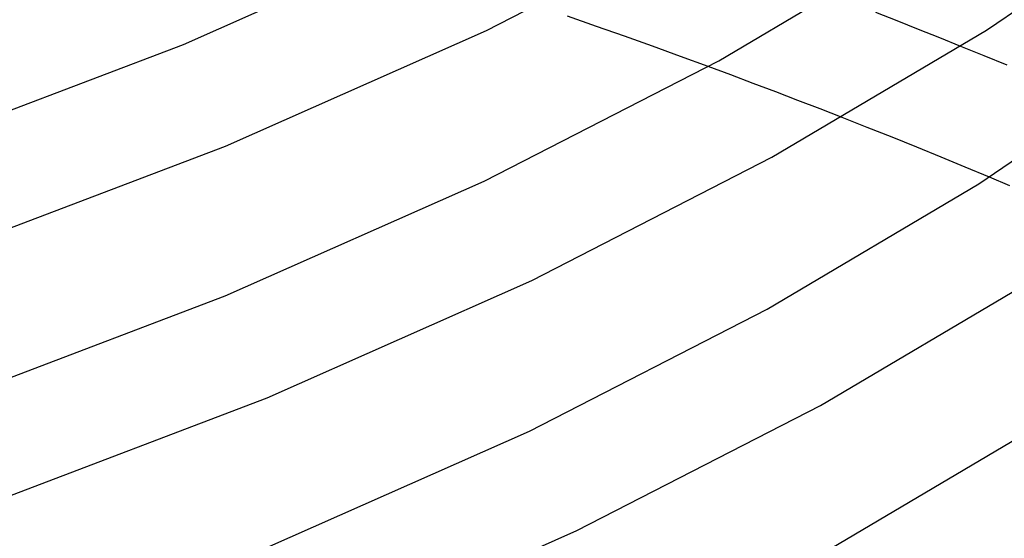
# Model space of a CAD drawing. Header units: millimetres. Extents: x -221 to 221, y -112 to 248.
# Tile 60 of 79: x 101 to 137, y 68 to 87. Entities that reach past the tile are written whole.
import ezdxf

# ---------------------------------------------------------------- set-up
doc = ezdxf.new("R2010")
doc.units = ezdxf.units.MM
doc.layers.add('HIDDEN', color=7, linetype='Continuous')
doc.layers.add('THICK', color=7, linetype='Continuous')

msp = doc.modelspace()

# ---------------------------------------------------------------- linework, layer by layer
at = {"layer": 'HIDDEN'}
for p, q in [((132.714, 87.183), (131.933, 87.49)), ((133.49, 86.876), (132.714, 87.183)), ((134.26, 86.568), (133.49, 86.876)), ((135.024, 86.259), (134.26, 86.568)), ((126.667, 85.219), (125.847, 85.524)), ((127.484, 84.913), (126.667, 85.219)), ((128.298, 84.605), (127.484, 84.913)), ((129.108, 84.295), (128.298, 84.605)), ((129.913, 83.984), (129.108, 84.295)), ((130.713, 83.672), (129.913, 83.984)), ((136.799, 81.194), (136.059, 81.505))]:
    msp.add_line(p, q, dxfattribs=at)
at = {"layer": 'THICK'}
for p, q in [((135.959, 86.849), (143.104, 91.729)), ((117.798, 86.839), (126.402, 91.257)), ((106.794, 86.332), (116.073, 90.448)), ((126.229, 85.734), (133.813, 90.224)), ((121.791, 86.986), (120.741, 87.352)), ((122.808, 86.626), (121.791, 86.986)), ((108.316, 82.633), (117.798, 86.839)), ((123.824, 86.262), (122.808, 86.626)), ((128.162, 82.232), (135.959, 86.849)), ((96.679, 82.481), (106.794, 86.332)), ((124.837, 85.895), (123.824, 86.262)), ((135.868, 85.915), (135.024, 86.259)), ((125.847, 85.524), (124.837, 85.895)), ((135.68, 81.263), (142.549, 85.947)), ((136.705, 85.57), (135.868, 85.915)), ((117.714, 81.362), (126.229, 85.734)), ((131.624, 83.313), (130.713, 83.672)), ((132.527, 82.953), (131.624, 83.313)), ((98.006, 78.708), (108.316, 82.633)), ((133.421, 82.593), (132.527, 82.953)), ((134.307, 82.232), (133.421, 82.593)), ((119.439, 77.753), (128.162, 82.232)), ((135.184, 81.87), (134.307, 82.232)), ((136.059, 81.505), (135.184, 81.87)), ((108.303, 77.187), (117.714, 81.362)), ((127.989, 76.71), (135.68, 81.263)), ((109.826, 73.488), (119.439, 77.753)), ((129.922, 73.208), (137.826, 77.887)), ((98.045, 73.283), (108.303, 77.187)), ((119.355, 72.276), (127.989, 76.71)), ((99.371, 69.509), (109.826, 73.488)), ((121.08, 68.667), (129.922, 73.208)), ((109.813, 68.043), (119.355, 72.276)), ((129.749, 67.685), (137.547, 72.302)), ((111.335, 64.344), (121.08, 68.667))]:
    msp.add_line(p, q, dxfattribs=at)

doc.saveas('drawing.dxf')
